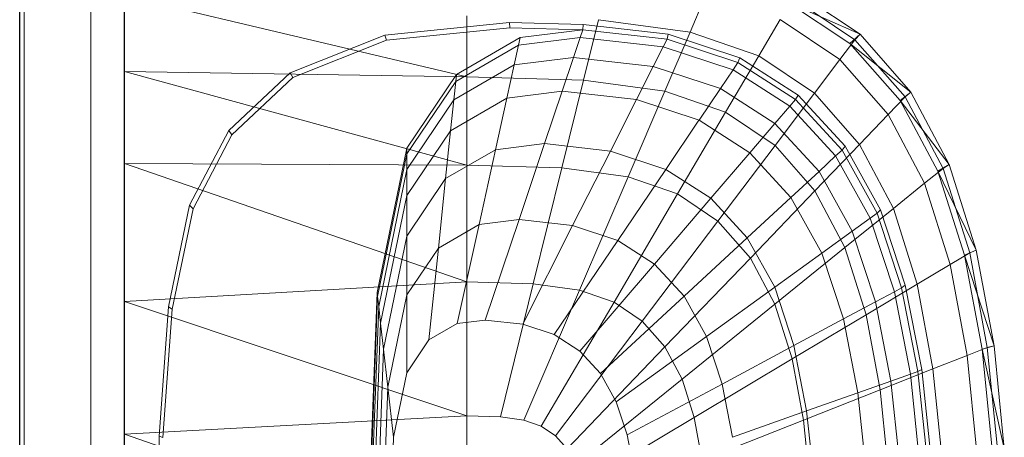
# Model space of a CAD drawing. Header units: metres. Extents: x 391.1 to 427.5, y 12.8 to 28.4.
# Tile 89 of 195: x 403.357 to 403.653, y 26.72 to 26.845. Entities that reach past the tile are written whole.
import ezdxf

# ---------------------------------------------------------------- set-up
doc = ezdxf.new("R2010")
doc.units = ezdxf.units.M
for name, color, linetype, lineweight in [('02_MOBILIARIO', 7, 'Continuous', 18), ('A-DETL-____-MBND', 7, 'Continuous', 18), ('A-GENM-____-OTLN', 7, 'Continuous', 18), ('A-WALL-____-MCUT', 7, 'Continuous', 25), ('A-WALL-____-OTLN', 7, 'Continuous', 25)]:
    doc.layers.add(name, color=color, linetype=linetype, lineweight=lineweight)

# ---------------------------------------------------------------- blocks, each defined once
blk = doc.blocks.new('Family - Rentamans PA-152299-03_ELEC_P0A')
at = {"layer": 'A-DETL-____-MBND', "color": 253, "true_color": 0xaaaaaa}
for p, q in [((0, 0.36146), (0, 0.00406)), ((0, 0.35008), (0, 0.32734)), ((0, 0.35008), (0.10273, 0.32574)), ((0.16971, 0.33917), (0.17461, 0.35061)), ((0.21918, 0.33686), (0.2005, 0.34941)), ((0.22069, 0.33849), (0.20176, 0.35121)), ((0.21762, 0.33569), (0.19894, 0.34814)), ((0.22069, 0.33849), (0.19894, 0.34814)), ((0.10273, 0.34405), (0.10273, 0.32574)), ((0.1422, 0.34287), (0.13772, 0.3247)), ((0.16971, 0.33917), (0.1422, 0.34287)), ((0.1903, 0.33203), (0.19671, 0.34296)), ((0.21467, 0.33089), (0.19671, 0.34296)), ((0.07816, 0.33823), (0.11557, 0.34199)), ((0.07861, 0.33669), (0.11566, 0.34041)), ((0.11557, 0.34199), (0.13769, 0.34144)), ((0.11566, 0.34041), (0.11557, 0.34199)), ((0.11566, 0.34041), (0.13755, 0.33987)), ((0.11875, 0.33749), (0.13755, 0.33987)), ((0.13678, 0.33756), (0.13755, 0.33987)), ((0.13755, 0.33987), (0.13769, 0.34144)), ((0.13755, 0.33987), (0.1628, 0.33702)), ((0.13769, 0.34144), (0.16318, 0.33856)), ((0.04977, 0.3269), (0.07816, 0.33823)), ((0.07861, 0.33669), (0.07816, 0.33823)), ((0.09963, 0.32643), (0.11875, 0.33749)), ((0.11825, 0.33522), (0.13678, 0.33756)), ((0.11875, 0.33749), (0.11825, 0.33522)), ((0.13476, 0.33156), (0.13678, 0.33756)), ((0.13678, 0.33756), (0.16165, 0.33475)), ((0.16165, 0.33475), (0.1628, 0.33702)), ((0.16971, 0.33917), (0.1621, 0.32141)), ((0.1628, 0.33702), (0.16318, 0.33856)), ((0.1628, 0.33702), (0.18406, 0.32998)), ((0.16318, 0.33856), (0.18466, 0.33146)), ((0.1903, 0.33203), (0.16971, 0.33917)), ((0.21467, 0.33089), (0.21918, 0.33686)), ((0.21762, 0.33569), (0.22069, 0.33849)), ((0.21918, 0.33686), (0.22069, 0.33849)), ((0.23426, 0.31971), (0.21918, 0.33686)), ((0.23596, 0.32112), (0.22069, 0.33849)), ((0.05051, 0.32548), (0.07861, 0.33669)), ((0.09941, 0.32432), (0.11825, 0.33522)), ((0.11825, 0.33522), (0.11696, 0.32931)), ((0.15867, 0.32886), (0.16165, 0.33475)), ((0.16165, 0.33475), (0.1826, 0.32782)), ((0.2327, 0.31866), (0.21762, 0.33569)), ((0.23596, 0.32112), (0.21762, 0.33569)), ((0.11696, 0.32931), (0.13476, 0.33156)), ((0.13135, 0.32141), (0.13476, 0.33156)), ((0.13476, 0.33156), (0.15867, 0.32886)), ((0.18036, 0.31508), (0.1903, 0.33203)), ((0.18406, 0.32998), (0.18466, 0.33146)), ((0.18466, 0.33146), (0.20212, 0.32026)), ((0.20704, 0.32079), (0.1903, 0.33203)), ((0.20704, 0.32079), (0.21467, 0.33089)), ((0.22917, 0.3144), (0.21467, 0.33089)), ((0.09884, 0.31884), (0.11696, 0.32931)), ((0.11696, 0.32931), (0.11476, 0.31932)), ((0.15363, 0.3189), (0.15867, 0.32886)), ((0.15867, 0.32886), (0.17881, 0.3222)), ((0.1826, 0.32782), (0.18406, 0.32998)), ((0.18406, 0.32998), (0.20135, 0.31889)), ((0, 0.32734), (0, 0.29972)), ((0.10273, 0.32574), (0, 0.32734)), ((0, 0.32734), (0.10273, 0.29924)), ((0.03136, 0.30959), (0.04977, 0.3269)), ((0.03228, 0.30834), (0.05051, 0.32548)), ((0.05051, 0.32548), (0.04977, 0.3269)), ((0.08473, 0.30435), (0.09963, 0.32643)), ((0.09941, 0.32432), (0.09963, 0.32643)), ((0.10273, 0.32574), (0.10273, 0.29924)), ((0.13772, 0.3247), (0.10273, 0.32574)), ((0.17881, 0.3222), (0.1826, 0.32782)), ((0.1826, 0.32782), (0.19963, 0.31689)), ((0.08473, 0.30256), (0.09941, 0.32432)), ((0.09941, 0.32432), (0.09884, 0.31884)), ((0.13772, 0.3247), (0.13123, 0.29839)), ((0.1621, 0.32141), (0.13772, 0.3247)), ((0.1724, 0.31269), (0.17881, 0.3222)), ((0.17881, 0.3222), (0.19518, 0.3117)), ((0.09788, 0.30955), (0.11476, 0.31932)), ((0.11476, 0.31932), (0.11135, 0.30381)), ((0.11476, 0.31932), (0.13135, 0.32141)), ((0.12606, 0.30567), (0.13135, 0.32141)), ((0.13135, 0.32141), (0.15363, 0.3189)), ((0.1621, 0.32141), (0.1511, 0.29571)), ((0.18036, 0.31508), (0.1621, 0.32141)), ((0.19519, 0.30512), (0.20704, 0.32079)), ((0.20135, 0.31889), (0.20212, 0.32026)), ((0.20212, 0.32026), (0.21621, 0.30495)), ((0.22054, 0.30543), (0.20704, 0.32079)), ((0.22917, 0.3144), (0.23426, 0.31971)), ((0.2327, 0.31866), (0.23596, 0.32112)), ((0.23426, 0.31971), (0.23596, 0.32112)), ((0.24562, 0.29825), (0.23426, 0.31971)), ((0.24746, 0.29938), (0.23596, 0.32112)), ((0.08473, 0.29792), (0.09884, 0.31884)), ((0.09884, 0.31884), (0.09788, 0.30955)), ((0.14581, 0.30344), (0.15363, 0.3189)), ((0.15363, 0.3189), (0.1724, 0.31269)), ((0.19518, 0.3117), (0.19963, 0.31689)), ((0.19963, 0.31689), (0.20135, 0.31889)), ((0.19963, 0.31689), (0.21338, 0.30196)), ((0.20135, 0.31889), (0.2153, 0.30374)), ((0.24405, 0.29737), (0.2327, 0.31866)), ((0.24746, 0.29938), (0.2327, 0.31866)), ((0.18036, 0.31508), (0.16597, 0.29056)), ((0.19519, 0.30512), (0.18036, 0.31508)), ((0.22054, 0.30543), (0.22917, 0.3144)), ((0.24008, 0.29377), (0.22917, 0.3144)), ((0.16244, 0.29794), (0.17239, 0.31269)), ((0.1724, 0.31269), (0.18765, 0.3029)), ((0.18765, 0.3029), (0.19518, 0.3117)), ((0.19518, 0.3117), (0.20839, 0.29735)), ((0.01958, 0.28716), (0.03136, 0.30959)), ((0.02062, 0.28613), (0.03228, 0.30834)), ((0.03228, 0.30834), (0.03136, 0.30959)), ((0.08473, 0.29006), (0.09788, 0.30955)), ((0.09788, 0.30955), (0.09638, 0.29516)), ((0.07584, 0.26096), (0.08473, 0.30435)), ((0.08473, 0.30256), (0.08473, 0.30435)), ((0.11135, 0.30381), (0.12606, 0.30567)), ((0.1184, 0.28289), (0.12606, 0.30567)), ((0.12606, 0.30567), (0.14581, 0.30344)), ((0.17806, 0.28244), (0.19519, 0.30512)), ((0.20717, 0.2915), (0.19519, 0.30512)), ((0.20717, 0.2915), (0.22054, 0.30542)), ((0.2153, 0.30374), (0.21621, 0.30495)), ((0.21621, 0.30495), (0.22681, 0.2858)), ((0.23071, 0.2862), (0.22054, 0.30543)), ((0.07598, 0.25981), (0.08473, 0.30256)), ((0.08473, 0.29792), (0.08473, 0.30256)), ((0.09638, 0.29516), (0.11135, 0.30381)), ((0.11135, 0.30381), (0.10642, 0.28138)), ((0.13449, 0.28107), (0.14581, 0.30344)), ((0.14581, 0.30344), (0.16244, 0.29794)), ((0.17596, 0.28926), (0.18765, 0.3029)), ((0.18765, 0.3029), (0.19996, 0.28953)), ((0.20839, 0.29735), (0.21338, 0.30196)), ((0.21338, 0.30196), (0.2153, 0.30374)), ((0.21338, 0.30196), (0.22372, 0.28328)), ((0.2153, 0.30374), (0.2258, 0.28478)), ((0, 0.29972), (0, 0.2583)), ((0.10273, 0.29924), (0, 0.29972)), ((0, 0.29972), (0.10273, 0.26415)), ((0.10273, 0.29924), (0.10273, 0.26415)), ((0.13123, 0.29839), (0.10273, 0.29924)), ((0.13123, 0.29839), (0.12265, 0.26356)), ((0.1511, 0.29571), (0.13123, 0.29839)), ((0.24405, 0.29737), (0.24746, 0.29938)), ((0.24562, 0.29825), (0.24746, 0.29938)), ((0.25554, 0.27371), (0.24746, 0.29938)), ((0.07631, 0.25683), (0.08473, 0.29792)), ((0.08473, 0.29792), (0.08473, 0.29006)), ((0.1511, 0.29571), (0.13653, 0.26169)), ((0.14804, 0.27659), (0.16244, 0.29794)), ((0.1511, 0.29571), (0.16597, 0.29056)), ((0.16244, 0.29794), (0.17596, 0.28926)), ((0.19996, 0.28953), (0.20839, 0.29735)), ((0.20839, 0.29735), (0.21834, 0.27939)), ((0.24008, 0.29377), (0.24562, 0.29825)), ((0.25202, 0.27221), (0.24405, 0.29737)), ((0.25554, 0.27371), (0.24405, 0.29737)), ((0.25359, 0.2729), (0.24562, 0.29825)), ((0.08473, 0.27788), (0.09638, 0.29516)), ((0.09638, 0.29516), (0.09423, 0.27433)), ((0.23071, 0.2862), (0.24008, 0.29377)), ((0.24775, 0.26941), (0.24008, 0.29377)), ((0.07689, 0.25177), (0.08473, 0.29006)), ((0.08473, 0.29006), (0.08473, 0.27788)), ((0.16597, 0.29056), (0.14692, 0.25809)), ((0.16597, 0.29056), (0.17805, 0.28244)), ((0.18688, 0.27741), (0.19996, 0.28953)), ((0.18781, 0.27134), (0.20717, 0.2915)), ((0.19996, 0.28953), (0.20923, 0.2728)), ((0.21618, 0.27446), (0.20717, 0.2915)), ((0.01327, 0.25673), (0.01958, 0.28716)), ((0.02062, 0.28613), (0.01958, 0.28716)), ((0.15906, 0.26952), (0.17596, 0.28926)), ((0.17596, 0.28926), (0.18688, 0.27741)), ((0.01437, 0.25599), (0.02062, 0.28613)), ((0.21618, 0.27446), (0.23071, 0.2862)), ((0.22372, 0.28328), (0.2258, 0.28478)), ((0.2258, 0.28478), (0.22681, 0.2858)), ((0.2258, 0.28478), (0.23317, 0.26239)), ((0.22681, 0.2858), (0.23426, 0.26319)), ((0.23785, 0.2635), (0.23071, 0.2862)), ((0.09423, 0.27433), (0.10642, 0.28138)), ((0.10642, 0.28138), (0.09989, 0.25167)), ((0.10642, 0.28138), (0.1184, 0.28289)), ((0.10826, 0.25273), (0.1184, 0.28289)), ((0.1184, 0.28289), (0.13449, 0.28107)), ((0.1195, 0.25146), (0.13449, 0.28107)), ((0.13449, 0.28107), (0.14804, 0.27659)), ((0.17805, 0.28244), (0.15537, 0.25241)), ((0.17805, 0.28244), (0.18781, 0.27134)), ((0.21834, 0.27939), (0.22372, 0.28328)), ((0.22372, 0.28328), (0.23099, 0.26122)), ((0.07778, 0.24394), (0.08473, 0.27788)), ((0.08473, 0.27788), (0.08473, 0.26025)), ((0.20923, 0.2728), (0.21834, 0.27939)), ((0.21834, 0.27939), (0.22533, 0.25818)), ((0.12897, 0.24833), (0.14804, 0.27659)), ((0.14804, 0.27659), (0.15906, 0.26952)), ((0.16795, 0.25986), (0.18688, 0.27741)), ((0.18688, 0.27741), (0.19509, 0.26258)), ((0.08473, 0.26025), (0.09423, 0.27433)), ((0.09423, 0.27433), (0.09137, 0.24674)), ((0.19509, 0.26258), (0.20923, 0.2728)), ((0.19515, 0.25746), (0.21618, 0.27446)), ((0.20923, 0.2728), (0.21574, 0.25304)), ((0.22251, 0.25433), (0.21618, 0.27446)), ((0.24775, 0.26941), (0.25359, 0.2729)), ((0.25202, 0.27221), (0.25554, 0.27371)), ((0.2573, 0.24402), (0.25202, 0.27221)), ((0.26089, 0.24493), (0.25202, 0.27221)), ((0.25359, 0.2729), (0.25554, 0.27371)), ((0.25887, 0.24449), (0.25359, 0.2729)), ((0.26089, 0.24493), (0.25554, 0.27371)), ((0.13667, 0.24339), (0.15906, 0.26952)), ((0.15906, 0.26952), (0.16795, 0.25986)), ((0.18781, 0.27134), (0.16218, 0.24466)), ((0.18781, 0.27134), (0.19515, 0.25746)), ((0.23785, 0.2635), (0.24775, 0.26941)), ((0.25282, 0.2421), (0.24775, 0.26941)), ((0.10273, 0.26415), (0, 0.2583)), ((0.10273, 0.26415), (0.10273, 0.22395)), ((0.12264, 0.26356), (0.10273, 0.26415)), ((0.12264, 0.26356), (0.11281, 0.22365)), ((0.12264, 0.26356), (0.13653, 0.26169)), ((0.22251, 0.25433), (0.23785, 0.2635)), ((0.23317, 0.26239), (0.23426, 0.26319)), ((0.23426, 0.26319), (0.23919, 0.23784)), ((0.24258, 0.23805), (0.23785, 0.2635)), ((0.07287, 0.18276), (0.07584, 0.26096)), ((0.07598, 0.25981), (0.07584, 0.26096)), ((0.07907, 0.2326), (0.08473, 0.26025)), ((0.08473, 0.26025), (0.08473, 0.23691)), ((0.11983, 0.2227), (0.13653, 0.26169)), ((0.13653, 0.26169), (0.14692, 0.25809)), ((0.17464, 0.24778), (0.19509, 0.26258)), ((0.19509, 0.26258), (0.20086, 0.24506)), ((0.22533, 0.25818), (0.23099, 0.26122)), ((0.23099, 0.26122), (0.23317, 0.26239)), ((0.23099, 0.26122), (0.2358, 0.23649)), ((0.23317, 0.26239), (0.23806, 0.23729)), ((0, 0.2583), (0, 0.2185)), ((0, 0.2583), (0.10273, 0.22395)), ((0.07304, 0.18276), (0.07598, 0.25981)), ((0.07631, 0.25683), (0.07598, 0.25981)), ((0.14692, 0.25809), (0.12509, 0.22088)), ((0.14288, 0.23664), (0.16795, 0.25986)), ((0.14692, 0.25809), (0.15537, 0.25241)), ((0.19515, 0.25746), (0.16731, 0.23496)), ((0.16795, 0.25986), (0.17464, 0.24778)), ((0.19515, 0.25746), (0.20031, 0.24107)), ((0.21574, 0.25304), (0.22533, 0.25818)), ((0.22533, 0.25818), (0.22995, 0.23441)), ((0.01046, 0.21786), (0.01327, 0.25673)), ((0.01159, 0.21751), (0.01437, 0.25599)), ((0.01437, 0.25599), (0.01327, 0.25673)), ((0.074, 0.19601), (0.07631, 0.25683)), ((0.07689, 0.25177), (0.07631, 0.25683)), ((0.20031, 0.24107), (0.22251, 0.25433)), ((0.2267, 0.23178), (0.22251, 0.25433)), ((0.07426, 0.18276), (0.07689, 0.25177)), ((0.07689, 0.25177), (0.07778, 0.24394)), ((0.09137, 0.24674), (0.09989, 0.25167)), ((0.09989, 0.25167), (0.10826, 0.25273)), ((0.10826, 0.25273), (0.1195, 0.25146)), ((0.1195, 0.25146), (0.12897, 0.24833)), ((0.15537, 0.25241), (0.12937, 0.21801)), ((0.15537, 0.25241), (0.16218, 0.24466)), ((0.20086, 0.24506), (0.21574, 0.25304)), ((0.21574, 0.25304), (0.22004, 0.23089)), ((0.12897, 0.24833), (0.13667, 0.24339)), ((0.08473, 0.23691), (0.09137, 0.24674)), ((0.14756, 0.2282), (0.17464, 0.24778)), ((0.17464, 0.24778), (0.17934, 0.23351)), ((0.07545, 0.18276), (0.07778, 0.24394)), ((0.07778, 0.24394), (0.07907, 0.2326)), ((0.16218, 0.24466), (0.13282, 0.21409)), ((0.13667, 0.24339), (0.14288, 0.23664)), ((0.16218, 0.24466), (0.16731, 0.23496)), ((0.17934, 0.23351), (0.20086, 0.24506)), ((0.20086, 0.24506), (0.20468, 0.22542)), ((0.25282, 0.2421), (0.25887, 0.24449)), ((0.2573, 0.24402), (0.26089, 0.24493)), ((0.26035, 0.21386), (0.2573, 0.24402)), ((0.26398, 0.21415), (0.2573, 0.24402)), ((0.25887, 0.24449), (0.26089, 0.24493)), ((0.26192, 0.2141), (0.25887, 0.24449)), ((0.26398, 0.21415), (0.26089, 0.24493)), ((0.20031, 0.24107), (0.17092, 0.2235)), ((0.20031, 0.24107), (0.20372, 0.22269)), ((0.24258, 0.23805), (0.25282, 0.2421)), ((0.25575, 0.21289), (0.25282, 0.2421)), ((0.08078, 0.21759), (0.08473, 0.23691)), ((0.14288, 0.23664), (0.14756, 0.2282)), ((0.2267, 0.23178), (0.24258, 0.23805)), ((0.22995, 0.23441), (0.2358, 0.23649)), ((0.2358, 0.23649), (0.23806, 0.2373)), ((0.2358, 0.23649), (0.23859, 0.21004)), ((0.23806, 0.23729), (0.23919, 0.23784)), ((0.23806, 0.23729), (0.24088, 0.21045)), ((0.23919, 0.23784), (0.24205, 0.21072)), ((0.24532, 0.21083), (0.24258, 0.23805)), ((0.16731, 0.23496), (0.13541, 0.20918)), ((0.15084, 0.21822), (0.17934, 0.23351)), ((0.16731, 0.23496), (0.17092, 0.2235)), ((0.17934, 0.23351), (0.18245, 0.21752)), ((0.22004, 0.23089), (0.22995, 0.23441)), ((0.22995, 0.23441), (0.23263, 0.20898)), ((0.07717, 0.18276), (0.07907, 0.2326)), ((0.08078, 0.21759), (0.07907, 0.2326)), ((0.20373, 0.22269), (0.2267, 0.23177)), ((0.20468, 0.22542), (0.22004, 0.23089)), ((0.22004, 0.23089), (0.22254, 0.20719)), ((0.22913, 0.20764), (0.2267, 0.23178)), ((0.14756, 0.2282), (0.15084, 0.21822)), ((0.18245, 0.21752), (0.20468, 0.22542)), ((0.20468, 0.22542), (0.20689, 0.20442)), ((0.10273, 0.22395), (0, 0.2185)), ((0.10273, 0.22395), (0.10273, 0.18276)), ((0.10273, 0.22395), (0.11281, 0.22365)), ((0.11281, 0.22365), (0.11983, 0.2227)), ((0.11983, 0.2227), (0.12509, 0.22088)), ((0.17092, 0.2235), (0.13724, 0.20338)), ((0.17092, 0.2235), (0.1733, 0.21066)), ((0.20373, 0.22269), (0.1733, 0.21066)), ((0.20373, 0.22269), (0.2057, 0.20303)), ((0.12509, 0.22088), (0.12937, 0.21801)), ((0, 0.2185), (0, 0.18276)), ((0, 0.2185), (0.10273, 0.18276)), ((0.00965, 0.18276), (0.01046, 0.21786)), ((0.01159, 0.21751), (0.01046, 0.21786)), ((0.07945, 0.18276), (0.08078, 0.21759)), ((0.12937, 0.21801), (0.13282, 0.21409)), ((0.15084, 0.21822), (0.15302, 0.20705))]:
    blk.add_line(p, q, dxfattribs=at)
blk = doc.blocks.new('Family - Evans PA-152341-03_ELEC_P0A')
at = {"layer": 'A-WALL-____-MCUT', "color": 253, "true_color": 0xaaaaaa}
blk.add_line((2.08, 0), (4.42866, 0), dxfattribs=at)
at = {"layer": 'A-WALL-____-OTLN', "color": 253, "true_color": 0xaaaaaa}
blk.add_line((0, 0), (4.42866, 0), dxfattribs=at)
at = {"layer": 'A-WALL-____-OTLN', "color": 253, "lineweight": 18, "true_color": 0xaaaaaa}
blk.add_line((0, 0), (4.42866, 0), dxfattribs=at)
blk = doc.blocks.new('Family - LONDR55-XX_ZZ-ARQ-CAA-M3D-Londres55-V1-03_ELEC_P0A')
at = {"layer": 'A-GENM-____-OTLN', "color": 253, "true_color": 0xaaaaaa}
for p, q in [((0.6, 0.03), (0, 0.03)), ((0.6, 0.03), (0, 0.03)), ((0.6, 0.01), (0, 0.01)), ((0, 0.01), (0.6, 0.01)), ((0, 0.01), (0.6, 0.01)), ((0, 0.01), (0.6, 0.01)), ((0, 0), (0.6, 0)), ((0.6, 0), (0, 0))]:
    blk.add_line(p, q, dxfattribs=at)
blk = doc.blocks.new('Family - Mirall PA-152436-03_ELEC_P0A')
blk.add_blockref('Family - LONDR55-XX_ZZ-ARQ-CAA-M3D-Londres55-V1-03_ELEC_P0A', (0, 0))
blk = doc.blocks.new('LONDR55-XX_ZZ-ARQ-CAA-M3D-Londres55_ifc-1-03_ELEC_P0A')
at = {"layer": '02_MOBILIARIO', "color": 253, "lineweight": 18, "true_color": 0xaaaaaa}
blk.add_blockref('Family - Rentamans PA-152299-03_ELEC_P0A', (403.38854, 26.50211), dxfattribs=at)
at = {"layer": 'A-GENM-____-OTLN', "color": 253, "lineweight": 18, "true_color": 0xaaaaaa, "rotation": 90}
blk.add_blockref('Family - Mirall PA-152436-03_ELEC_P0A', (403.38847, 26.37206), dxfattribs=at)
at = {"layer": 'A-WALL-____-OTLN', "color": 253, "lineweight": 18, "true_color": 0xaaaaaa, "rotation": 90}
blk.add_blockref('Family - Evans PA-152341-03_ELEC_P0A', (403.35714, 23.64959), dxfattribs=at)

msp = doc.modelspace()

# ---------------------------------------------------------------- block references
at = {"lineweight": 5}
msp.add_blockref('LONDR55-XX_ZZ-ARQ-CAA-M3D-Londres55_ifc-1-03_ELEC_P0A', (0, 0), dxfattribs=at)

doc.saveas('drawing.dxf')
